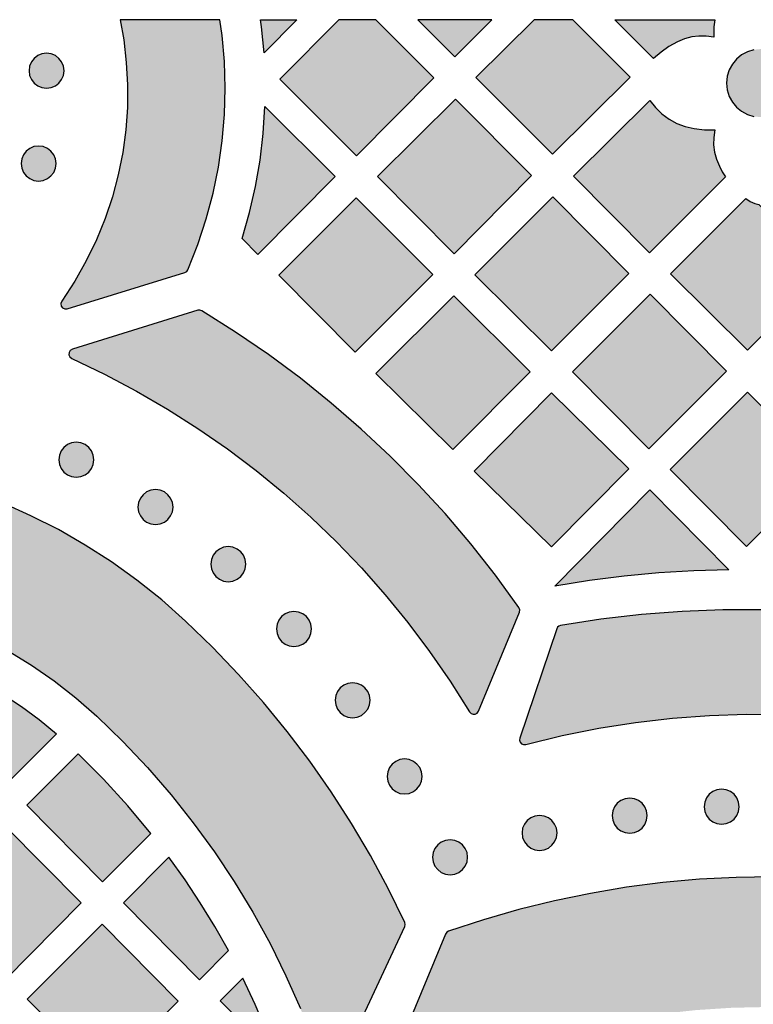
# Model space of a CAD drawing. Header units: millimetres. Extents: x -575 to 893, y -1168 to -690.
# Tile 11 of 72: x -475 to -404, y -784 to -690. Entities that reach past the tile are written whole.
import ezdxf

# ---------------------------------------------------------------- set-up
doc = ezdxf.new("R2010")
doc.units = ezdxf.units.MM
doc.layers.add('pattern', color=7, linetype='Continuous', true_color=0x000000)

msp = doc.modelspace()

# ---------------------------------------------------------------- hatches: boundary and pattern name
at = {"layer": 'pattern'}
for points in [[(-465.245, -689.587), (-464.894, -691.538), (-464.643, -693.693), (-464.526, -695.858), (-464.544, -698.029), (-464.698, -700.197), (-464.987, -702.357), (-465.412, -704.502), (-465.974, -706.625), (-466.675, -708.72), (-467.513, -710.779), (-468.49, -712.796), (-469.606, -714.765), (-470.862, -716.679), (-470.949, -716.913), (-470.913, -717.14), (-470.779, -717.324), (-470.574, -717.428), (-470.325, -717.417), (-459.02, -713.912), (-458.837, -713.813), (-458.719, -713.643), (-457.76, -711.221), (-456.949, -708.762), (-456.288, -706.275), (-455.776, -703.764), (-455.411, -701.237), (-455.194, -698.701), (-455.124, -696.161), (-455.2, -693.624), (-455.422, -691.096), (-455.642, -689.587)], [(-448.225, -689.587), (-451.395, -692.786), (-451.639, -690.277), (-451.743, -689.587)], [(-444.193, -689.587), (-449.875, -695.317), (-442.499, -702.693), (-435.055, -695.184), (-440.653, -689.587)], [(-436.605, -689.587), (-433.036, -693.156), (-429.468, -689.587)], [(-425.4, -689.587), (-431.026, -695.163), (-423.652, -702.535), (-416.164, -695.115), (-421.694, -689.587)], [(-408.031, -689.587), (-408.107, -690.28), (-408.109, -691.285), (-408.854, -691.175), (-409.563, -691.161), (-410.252, -691.248), (-410.936, -691.435), (-411.63, -691.727), (-412.448, -692.179), (-413.205, -692.706), (-413.914, -693.316), (-417.644, -689.587)], [(-400.347, -695.689), (-400.413, -695.029), (-400.604, -694.414), (-400.906, -693.858), (-401.306, -693.374), (-401.79, -692.974), (-402.346, -692.672), (-402.961, -692.481), (-403.621, -692.415), (-404.281, -692.481), (-404.895, -692.672), (-405.451, -692.974), (-405.936, -693.374), (-406.336, -693.858), (-406.638, -694.414), (-406.829, -695.029), (-406.895, -695.689), (-406.829, -696.349), (-406.638, -696.963), (-406.336, -697.52), (-405.936, -698.004), (-405.451, -698.404), (-404.895, -698.706), (-404.281, -698.897), (-403.621, -698.963), (-402.961, -698.897), (-402.346, -698.706), (-401.79, -698.404), (-401.306, -698.004), (-400.906, -697.52), (-400.604, -696.963), (-400.413, -696.349)], [(-470.633, -694.497), (-470.693, -694.049), (-470.863, -693.647), (-471.126, -693.306), (-471.467, -693.042), (-471.869, -692.872), (-472.318, -692.812), (-472.765, -692.872), (-473.168, -693.042), (-473.509, -693.306), (-473.772, -693.647), (-473.942, -694.049), (-474.002, -694.497), (-473.942, -694.945), (-473.772, -695.348), (-473.509, -695.689), (-473.168, -695.952), (-472.765, -696.122), (-472.318, -696.182), (-471.869, -696.122), (-471.467, -695.952), (-471.126, -695.689), (-470.863, -695.348), (-470.693, -694.945)], [(-432.99, -697.246), (-440.493, -704.666), (-433.117, -712.108), (-425.656, -704.581)], [(-408.025, -700.177), (-408.137, -700.922), (-408.15, -701.631), (-408.063, -702.32), (-407.875, -703.004), (-407.583, -703.698), (-407.309, -704.215), (-407.003, -704.713), (-414.313, -712.021), (-421.619, -704.643), (-414.265, -697.359), (-413.732, -698.043), (-413.117, -698.642), (-412.428, -699.151), (-411.678, -699.562), (-410.875, -699.869), (-410.03, -700.066), (-409.031, -700.175)], [(-453.501, -710.654), (-452.781, -708.147), (-452.202, -705.633), (-451.765, -703.101), (-451.466, -700.539), (-451.303, -697.937), (-444.557, -704.68), (-451.983, -712.172)], [(-471.399, -703.43), (-471.459, -702.982), (-471.629, -702.58), (-471.892, -702.239), (-472.233, -701.975), (-472.636, -701.805), (-473.084, -701.745), (-473.532, -701.805), (-473.934, -701.975), (-474.276, -702.239), (-474.539, -702.58), (-474.709, -702.982), (-474.769, -703.43), (-474.709, -703.878), (-474.539, -704.281), (-474.276, -704.622), (-473.934, -704.885), (-473.532, -705.055), (-473.084, -705.115), (-472.636, -705.055), (-472.233, -704.885), (-471.892, -704.622), (-471.629, -704.281), (-471.459, -703.878)], [(-449.978, -714.183), (-442.636, -721.59), (-435.141, -714.097), (-442.515, -706.723)], [(-423.619, -706.628), (-431.128, -714.135), (-423.744, -721.45), (-416.305, -714.012)], [(-405.041, -706.8), (-404.624, -707.075), (-404.172, -707.287), (-403.778, -707.379), (-397.357, -713.861), (-404.886, -721.391), (-412.294, -714.052)], [(-440.631, -723.635), (-433.247, -730.949), (-425.787, -723.489), (-433.137, -716.145)], [(-414.382, -730.883), (-406.905, -723.408), (-414.243, -715.998), (-421.721, -723.473)], [(-469.89, -722.196), (-466.746, -723.698), (-463.673, -725.322), (-460.674, -727.065), (-457.753, -728.922), (-454.912, -730.893), (-452.155, -732.974), (-449.485, -735.161), (-446.906, -737.454), (-444.419, -739.848), (-442.028, -742.34), (-439.737, -744.929), (-437.549, -747.612), (-435.466, -750.385), (-433.492, -753.245), (-431.63, -756.191), (-431.478, -756.349), (-431.285, -756.42), (-431.082, -756.405), (-430.901, -756.306), (-430.773, -756.128), (-426.828, -746.599), (-426.784, -746.362), (-426.876, -746.14), (-429.131, -743.038), (-431.499, -740.03), (-433.976, -737.117), (-436.56, -734.303), (-439.247, -731.591), (-442.034, -728.982), (-444.92, -726.481), (-447.899, -724.09), (-450.969, -721.811), (-454.128, -719.648), (-457.372, -717.602), (-457.561, -717.532), (-457.763, -717.555), (-469.835, -721.296), (-470.042, -721.423), (-470.154, -721.617), (-470.167, -721.838), (-470.08, -722.044)], [(-416.299, -732.811), (-423.735, -740.326), (-431.183, -733.026), (-423.745, -725.51)], [(-397.466, -732.769), (-404.878, -725.429), (-412.321, -732.871), (-404.981, -740.282)], [(-467.768, -731.934), (-467.828, -731.486), (-467.998, -731.083), (-468.262, -730.742), (-468.603, -730.479), (-469.005, -730.309), (-469.453, -730.249), (-469.902, -730.309), (-470.304, -730.479), (-470.646, -730.742), (-470.909, -731.083), (-471.08, -731.486), (-471.14, -731.934), (-471.08, -732.382), (-470.909, -732.785), (-470.646, -733.126), (-470.304, -733.389), (-469.902, -733.559), (-469.453, -733.619), (-469.005, -733.559), (-468.603, -733.389), (-468.262, -733.126), (-467.998, -732.785), (-467.828, -732.382)], [(-560.408, -775.735), (-554.087, -790.999), (-553.939, -791.195), (-553.734, -791.288), (-553.511, -791.279), (-553.314, -791.169), (-553.183, -790.961), (-552.047, -787.674), (-550.772, -784.448), (-549.362, -781.285), (-547.819, -778.19), (-546.146, -775.168), (-544.345, -772.221), (-542.419, -769.355), (-540.371, -766.573), (-538.203, -763.879), (-535.918, -761.278), (-533.518, -758.773), (-531.006, -756.368), (-528.967, -754.603), (-526.854, -752.975), (-524.673, -751.483), (-522.431, -750.128), (-520.134, -748.909), (-517.785, -747.827), (-515.394, -746.882), (-512.964, -746.073), (-510.503, -745.401), (-508.015, -744.865), (-505.507, -744.466), (-502.985, -744.204), (-500.454, -744.077), (-497.921, -744.088), (-495.391, -744.234), (-492.871, -744.517), (-490.367, -744.937), (-487.884, -745.492), (-485.427, -746.184), (-483.004, -747.013), (-480.62, -747.977), (-478.282, -749.078), (-475.994, -750.315), (-473.763, -751.688), (-471.595, -753.198), (-469.495, -754.843), (-467.471, -756.625), (-464.983, -759.043), (-462.607, -761.558), (-460.344, -764.169), (-458.197, -766.869), (-456.167, -769.655), (-454.259, -772.524), (-452.474, -775.472), (-450.816, -778.493), (-449.285, -781.585), (-447.886, -784.743), (-446.619, -787.964), (-445.49, -791.243), (-445.363, -791.448), (-445.17, -791.557), (-444.951, -791.571), (-444.746, -791.485), (-444.594, -791.299), (-437.863, -776.863), (-437.812, -776.66), (-437.863, -776.456), (-439.453, -773.21), (-441.164, -770.033), (-442.994, -766.927), (-444.94, -763.896), (-447.001, -760.943), (-449.174, -758.072), (-451.456, -755.284), (-453.846, -752.585), (-456.34, -749.977), (-458.937, -747.463), (-461.242, -745.423), (-463.625, -743.523), (-466.079, -741.763), (-468.6, -740.142), (-471.181, -738.661), (-473.818, -737.321), (-476.505, -736.119), (-479.236, -735.058), (-482.006, -734.137), (-484.81, -733.355), (-487.641, -732.714), (-490.495, -732.212), (-493.366, -731.85), (-496.248, -731.629), (-499.137, -731.547), (-502.026, -731.605), (-504.91, -731.804), (-507.784, -732.142), (-510.642, -732.621), (-513.478, -733.239), (-516.288, -733.998), (-519.065, -734.897), (-521.805, -735.936), (-524.501, -737.116), (-527.149, -738.436), (-529.742, -739.896), (-532.276, -741.496), (-534.744, -743.236), (-537.142, -745.117), (-539.464, -747.139), (-542.029, -749.58), (-544.494, -752.115), (-546.86, -754.738), (-549.121, -757.448), (-551.278, -760.241), (-553.326, -763.113), (-555.265, -766.063), (-557.091, -769.087), (-558.803, -772.181), (-560.398, -775.344), (-560.45, -775.537)], [(-460.15, -736.491), (-460.21, -736.043), (-460.38, -735.641), (-460.643, -735.3), (-460.984, -735.036), (-461.388, -734.867), (-461.836, -734.806), (-462.283, -734.867), (-462.686, -735.036), (-463.027, -735.3), (-463.291, -735.641), (-463.461, -736.043), (-463.521, -736.491), (-463.461, -736.939), (-463.291, -737.342), (-463.027, -737.683), (-462.686, -737.946), (-462.283, -738.116), (-461.836, -738.176), (-461.388, -738.116), (-460.984, -737.946), (-460.643, -737.683), (-460.38, -737.342), (-460.21, -736.939)], [(-423.421, -744.086), (-414.277, -734.844), (-406.672, -742.522), (-410.047, -742.619), (-413.405, -742.823), (-416.749, -743.135), (-420.087, -743.556)], [(-453.148, -741.981), (-453.208, -741.533), (-453.378, -741.13), (-453.641, -740.789), (-453.983, -740.526), (-454.385, -740.356), (-454.833, -740.296), (-455.281, -740.356), (-455.684, -740.526), (-456.025, -740.789), (-456.288, -741.13), (-456.458, -741.533), (-456.518, -741.981), (-456.458, -742.429), (-456.288, -742.832), (-456.025, -743.173), (-455.684, -743.437), (-455.281, -743.607), (-454.833, -743.668), (-454.385, -743.607), (-453.983, -743.437), (-453.641, -743.173), (-453.378, -742.832), (-453.208, -742.429)], [(-446.83, -748.22), (-446.89, -747.772), (-447.06, -747.369), (-447.324, -747.028), (-447.664, -746.765), (-448.067, -746.595), (-448.515, -746.535), (-448.963, -746.595), (-449.366, -746.765), (-449.707, -747.028), (-449.971, -747.369), (-450.141, -747.772), (-450.202, -748.22), (-450.141, -748.668), (-449.971, -749.07), (-449.707, -749.411), (-449.366, -749.675), (-448.963, -749.844), (-448.515, -749.905), (-448.067, -749.844), (-447.664, -749.675), (-447.324, -749.411), (-447.06, -749.07), (-446.89, -748.668)], [(-426.21, -759.333), (-422.712, -758.476), (-419.192, -757.769), (-415.653, -757.211), (-412.102, -756.803), (-408.541, -756.544), (-404.977, -756.434), (-401.414, -756.472), (-397.856, -756.659), (-394.308, -756.994), (-390.775, -757.478), (-387.261, -758.108), (-383.772, -758.887), (-380.311, -759.812), (-376.884, -760.885), (-373.495, -762.104), (-373.248, -762.132), (-373.038, -762.042), (-372.892, -761.869), (-372.841, -761.646), (-372.91, -761.408), (-379.827, -749.795), (-379.95, -749.653), (-380.119, -749.576), (-383.942, -748.667), (-387.791, -747.908), (-391.661, -747.301), (-395.548, -746.844), (-399.448, -746.539), (-403.356, -746.386), (-407.267, -746.384), (-411.178, -746.534), (-415.084, -746.836), (-418.98, -747.29), (-422.862, -747.897), (-423.033, -747.954), (-423.153, -748.057), (-423.234, -748.219), (-426.79, -758.715), (-426.813, -758.928), (-426.746, -759.118), (-426.61, -759.263), (-426.425, -759.342)], [(-471.372, -758.3), (-476.214, -763.155), (-483.526, -755.753), (-480.21, -752.429), (-478.319, -753.43), (-476.495, -754.514), (-474.734, -755.684), (-473.028, -756.945)], [(-441.189, -755.076), (-441.249, -754.628), (-441.419, -754.225), (-441.682, -753.884), (-442.023, -753.621), (-442.426, -753.451), (-442.873, -753.391), (-443.322, -753.451), (-443.724, -753.621), (-444.065, -753.884), (-444.328, -754.225), (-444.498, -754.628), (-444.558, -755.076), (-444.498, -755.524), (-444.328, -755.926), (-444.065, -756.267), (-443.724, -756.531), (-443.322, -756.701), (-442.873, -756.761), (-442.426, -756.701), (-442.023, -756.531), (-441.682, -756.267), (-441.419, -755.926), (-441.249, -755.524)], [(-469.273, -760.22), (-474.216, -765.177), (-466.928, -772.555), (-462.279, -767.894), (-464.496, -765.23), (-466.825, -762.675)], [(-436.187, -762.412), (-436.247, -761.964), (-436.417, -761.562), (-436.68, -761.221), (-437.021, -760.957), (-437.424, -760.787), (-437.871, -760.727), (-438.32, -760.787), (-438.722, -760.957), (-439.063, -761.221), (-439.326, -761.562), (-439.496, -761.964), (-439.556, -762.412), (-439.496, -762.86), (-439.326, -763.263), (-439.063, -763.604), (-438.722, -763.867), (-438.32, -764.037), (-437.871, -764.097), (-437.424, -764.037), (-437.021, -763.867), (-436.68, -763.604), (-436.417, -763.263), (-436.247, -762.86)], [(-405.685, -765.323), (-405.745, -764.875), (-405.915, -764.473), (-406.179, -764.132), (-406.519, -763.868), (-406.922, -763.698), (-407.37, -763.638), (-407.818, -763.698), (-408.221, -763.868), (-408.561, -764.132), (-408.825, -764.473), (-408.994, -764.875), (-409.055, -765.323), (-408.994, -765.771), (-408.825, -766.174), (-408.561, -766.515), (-408.221, -766.778), (-407.818, -766.948), (-407.37, -767.008), (-406.922, -766.948), (-406.519, -766.778), (-406.179, -766.515), (-405.915, -766.174), (-405.745, -765.771)], [(-414.532, -766.184), (-414.592, -765.736), (-414.762, -765.333), (-415.025, -764.992), (-415.366, -764.729), (-415.768, -764.559), (-416.217, -764.499), (-416.664, -764.559), (-417.067, -764.729), (-417.408, -764.992), (-417.672, -765.333), (-417.841, -765.736), (-417.901, -766.184), (-417.841, -766.632), (-417.672, -767.034), (-417.408, -767.375), (-417.067, -767.639), (-416.664, -767.808), (-416.217, -767.868), (-415.768, -767.808), (-415.366, -767.639), (-415.025, -767.375), (-414.762, -767.034), (-414.592, -766.632)], [(-423.205, -767.847), (-423.265, -767.398), (-423.435, -766.996), (-423.699, -766.654), (-424.039, -766.39), (-424.442, -766.22), (-424.89, -766.16), (-425.338, -766.22), (-425.741, -766.39), (-426.082, -766.654), (-426.345, -766.996), (-426.515, -767.398), (-426.575, -767.847), (-426.515, -768.295), (-426.345, -768.697), (-426.082, -769.038), (-425.741, -769.302), (-425.338, -769.471), (-424.89, -769.531), (-424.442, -769.471), (-424.039, -769.302), (-423.699, -769.038), (-423.435, -768.697), (-423.265, -768.295)], [(-476.293, -781.987), (-468.984, -774.581), (-476.255, -767.221), (-483.601, -774.589)], [(-431.807, -770.185), (-431.867, -769.737), (-432.037, -769.335), (-432.301, -768.994), (-432.642, -768.73), (-433.045, -768.561), (-433.494, -768.5), (-433.941, -768.561), (-434.344, -768.73), (-434.685, -768.994), (-434.949, -769.335), (-435.118, -769.737), (-435.179, -770.185), (-435.118, -770.634), (-434.949, -771.037), (-434.685, -771.379), (-434.344, -771.642), (-433.941, -771.812), (-433.494, -771.872), (-433.045, -771.812), (-432.642, -771.642), (-432.301, -771.379), (-432.037, -771.037), (-431.867, -770.634)], [(-454.819, -779.17), (-456.133, -776.844), (-457.523, -774.571), (-458.99, -772.348), (-460.538, -770.171), (-464.93, -774.577), (-457.618, -781.979)], [(-347.783, -864.741), (-346.613, -861.322), (-345.575, -857.865), (-344.674, -854.375), (-343.907, -850.855), (-343.276, -847.31), (-342.782, -843.743), (-342.425, -840.158), (-342.206, -836.559), (-342.125, -832.951), (-342.183, -829.337), (-342.371, -826.265), (-342.712, -823.236), (-343.203, -820.256), (-343.839, -817.328), (-344.617, -814.455), (-345.534, -811.643), (-346.584, -808.893), (-347.765, -806.212), (-349.072, -803.602), (-350.502, -801.067), (-352.05, -798.611), (-353.714, -796.238), (-355.488, -793.952), (-357.369, -791.758), (-359.354, -789.657), (-361.438, -787.656), (-363.618, -785.757), (-365.889, -783.964), (-368.248, -782.282), (-370.692, -780.714), (-373.215, -779.263), (-375.815, -777.935), (-378.487, -776.733), (-381.227, -775.66), (-384.033, -774.721), (-386.899, -773.92), (-389.822, -773.26), (-392.798, -772.745), (-395.823, -772.379), (-398.894, -772.167), (-402.434, -772.08), (-405.97, -772.128), (-409.498, -772.311), (-413.013, -772.628), (-416.513, -773.078), (-419.993, -773.661), (-423.45, -774.376), (-426.879, -775.222), (-430.277, -776.199), (-433.639, -777.307), (-433.815, -777.408), (-433.926, -777.578), (-440.248, -792.841), (-440.283, -793.083), (-440.203, -793.295), (-440.039, -793.446), (-439.823, -793.509), (-439.583, -793.454), (-436.456, -791.933), (-433.273, -790.553), (-430.04, -789.314), (-426.76, -788.216), (-423.44, -787.262), (-420.083, -786.452), (-416.694, -785.787), (-413.278, -785.268), (-409.84, -784.896), (-406.384, -784.672), (-402.916, -784.597), (-399.439, -784.673), (-396.749, -784.867), (-394.104, -785.209), (-391.508, -785.696), (-388.964, -786.324), (-386.477, -787.087), (-384.053, -787.982), (-381.693, -789.005), (-379.403, -790.151), (-377.187, -791.416), (-375.05, -792.797), (-372.994, -794.288), (-371.025, -795.886), (-369.146, -797.586), (-367.362, -799.385), (-365.677, -801.277), (-364.095, -803.259), (-362.62, -805.327), (-361.257, -807.476), (-360.01, -809.702), (-358.882, -812.001), (-357.878, -814.369), (-357.003, -816.801), (-356.26, -819.294), (-355.653, -821.842), (-355.187, -824.443), (-354.866, -827.091), (-354.694, -829.783), (-354.645, -833.251), (-354.744, -836.71), (-354.99, -840.156), (-355.381, -843.583), (-355.917, -846.988), (-356.596, -850.366), (-357.418, -853.712), (-358.382, -857.021), (-359.486, -860.29), (-360.73, -863.513), (-362.112, -866.685), (-363.631, -869.803), (-363.685, -870.037), (-363.627, -870.252), (-363.482, -870.416), (-363.277, -870.501), (-363.038, -870.476), (-348.072, -865.029), (-347.891, -864.92)], [(-466.969, -776.621), (-474.182, -783.857), (-466.836, -791.223), (-459.657, -784.024)], [(-453.448, -781.818), (-455.622, -784), (-450.141, -789.548), (-451.151, -786.931), (-452.252, -784.356)]]:
    msp.add_hatch(color=256, dxfattribs=at).paths.add_polyline_path(points, flags=0)

# ---------------------------------------------------------------- linework, layer by layer
at = {"layer": 'pattern', "linetype": 'Continuous'}
for points in [[(-465.245, -689.587), (-464.894, -691.538), (-464.643, -693.693), (-464.526, -695.858), (-464.544, -698.029), (-464.698, -700.197), (-464.987, -702.357), (-465.412, -704.502), (-465.974, -706.625), (-466.675, -708.72), (-467.513, -710.779), (-468.49, -712.796), (-469.606, -714.765), (-470.862, -716.679), (-470.949, -716.913), (-470.913, -717.14), (-470.779, -717.324), (-470.574, -717.428), (-470.325, -717.417), (-459.02, -713.912), (-458.837, -713.813), (-458.719, -713.643), (-457.76, -711.221), (-456.949, -708.762), (-456.288, -706.275), (-455.776, -703.764), (-455.411, -701.237), (-455.194, -698.701), (-455.124, -696.161), (-455.2, -693.624), (-455.422, -691.096), (-455.642, -689.587)], [(-448.225, -689.587), (-451.395, -692.786), (-451.639, -690.277), (-451.743, -689.587)], [(-444.193, -689.587), (-449.875, -695.317), (-442.499, -702.693), (-435.055, -695.184), (-440.653, -689.587)], [(-436.605, -689.587), (-433.036, -693.156), (-429.468, -689.587)], [(-425.4, -689.587), (-431.026, -695.163), (-423.652, -702.535), (-416.164, -695.115), (-421.694, -689.587)], [(-408.031, -689.587), (-408.107, -690.28), (-408.109, -691.285), (-408.854, -691.175), (-409.563, -691.161), (-410.252, -691.248), (-410.936, -691.435), (-411.63, -691.727), (-412.448, -692.179), (-413.205, -692.706), (-413.914, -693.316), (-417.644, -689.587)]]:
    msp.add_lwpolyline(points, close=True, dxfattribs=at)
at = {"layer": 'pattern'}
for points in [[(-404.281, -692.481), (-404.895, -692.672), (-405.451, -692.974), (-405.936, -693.374), (-406.336, -693.858), (-406.638, -694.414), (-406.829, -695.029), (-406.895, -695.689), (-406.829, -696.349), (-406.638, -696.963), (-406.336, -697.52), (-405.936, -698.004), (-405.451, -698.404), (-404.895, -698.706), (-404.281, -698.897)], [(-444.594, -791.299), (-437.863, -776.863), (-437.812, -776.66), (-437.863, -776.456), (-439.453, -773.21), (-441.164, -770.033), (-442.994, -766.927), (-444.94, -763.896), (-447.001, -760.943), (-449.174, -758.072), (-451.456, -755.284), (-453.846, -752.585), (-456.34, -749.977), (-458.937, -747.463), (-461.242, -745.423), (-463.625, -743.523), (-466.079, -741.763), (-468.6, -740.142), (-471.181, -738.661), (-473.818, -737.321), (-476.505, -736.119)], [(-403.356, -746.386), (-407.267, -746.384), (-411.178, -746.534), (-415.084, -746.836), (-418.98, -747.29), (-422.862, -747.897), (-423.033, -747.954), (-423.153, -748.057), (-423.234, -748.219), (-426.79, -758.715), (-426.813, -758.928), (-426.746, -759.118), (-426.61, -759.263), (-426.425, -759.342), (-426.21, -759.333), (-422.712, -758.476), (-419.192, -757.769), (-415.653, -757.211), (-412.102, -756.803), (-408.541, -756.544), (-404.977, -756.434), (-401.414, -756.472)], [(-475.994, -750.315), (-473.763, -751.688), (-471.595, -753.198), (-469.495, -754.843), (-467.471, -756.625), (-464.983, -759.043), (-462.607, -761.558), (-460.344, -764.169), (-458.197, -766.869), (-456.167, -769.655), (-454.259, -772.524), (-452.474, -775.472), (-450.816, -778.493), (-449.285, -781.585), (-447.886, -784.743)], [(-402.434, -772.08), (-405.97, -772.128), (-409.498, -772.311), (-413.013, -772.628), (-416.513, -773.078), (-419.993, -773.661), (-423.45, -774.376), (-426.879, -775.222), (-430.277, -776.199), (-433.639, -777.307), (-433.815, -777.408), (-433.926, -777.578), (-440.248, -792.841)]]:
    msp.add_lwpolyline(points, dxfattribs=at)
for points in [[(-470.633, -694.497), (-470.693, -694.049), (-470.863, -693.647), (-471.126, -693.306), (-471.467, -693.042), (-471.869, -692.872), (-472.318, -692.812), (-472.765, -692.872), (-473.168, -693.042), (-473.509, -693.306), (-473.772, -693.647), (-473.942, -694.049), (-474.002, -694.497), (-473.942, -694.945), (-473.772, -695.348), (-473.509, -695.689), (-473.168, -695.952), (-472.765, -696.122), (-472.318, -696.182), (-471.869, -696.122), (-471.467, -695.952), (-471.126, -695.689), (-470.863, -695.348), (-470.693, -694.945)], [(-432.99, -697.246), (-440.493, -704.666), (-433.117, -712.108), (-425.656, -704.581)], [(-408.025, -700.177), (-408.137, -700.922), (-408.15, -701.631), (-408.063, -702.32), (-407.875, -703.004), (-407.583, -703.698), (-407.309, -704.215), (-407.003, -704.713), (-414.313, -712.021), (-421.619, -704.643), (-414.265, -697.359), (-413.732, -698.043), (-413.117, -698.642), (-412.428, -699.151), (-411.678, -699.562), (-410.875, -699.869), (-410.03, -700.066), (-409.031, -700.175)], [(-453.501, -710.654), (-452.781, -708.147), (-452.202, -705.633), (-451.765, -703.101), (-451.466, -700.539), (-451.303, -697.937), (-444.557, -704.68), (-451.983, -712.172)], [(-471.399, -703.43), (-471.459, -702.982), (-471.629, -702.58), (-471.892, -702.239), (-472.233, -701.975), (-472.636, -701.805), (-473.084, -701.745), (-473.532, -701.805), (-473.934, -701.975), (-474.276, -702.239), (-474.539, -702.58), (-474.709, -702.982), (-474.769, -703.43), (-474.709, -703.878), (-474.539, -704.281), (-474.276, -704.622), (-473.934, -704.885), (-473.532, -705.055), (-473.084, -705.115), (-472.636, -705.055), (-472.233, -704.885), (-471.892, -704.622), (-471.629, -704.281), (-471.459, -703.878)], [(-449.978, -714.183), (-442.636, -721.59), (-435.141, -714.097), (-442.515, -706.723)], [(-423.619, -706.628), (-431.128, -714.135), (-423.744, -721.45), (-416.305, -714.012)], [(-405.041, -706.8), (-404.624, -707.075), (-404.172, -707.287), (-403.778, -707.379), (-397.357, -713.861), (-404.886, -721.391), (-412.294, -714.052)], [(-440.631, -723.635), (-433.247, -730.949), (-425.787, -723.489), (-433.137, -716.145)], [(-414.382, -730.883), (-406.905, -723.408), (-414.243, -715.998), (-421.721, -723.473)], [(-469.89, -722.196), (-466.746, -723.698), (-463.673, -725.322), (-460.674, -727.065), (-457.753, -728.922), (-454.912, -730.893), (-452.155, -732.974), (-449.485, -735.161), (-446.906, -737.454), (-444.419, -739.848), (-442.028, -742.34), (-439.737, -744.929), (-437.549, -747.612), (-435.466, -750.385), (-433.492, -753.245), (-431.63, -756.191), (-431.478, -756.349), (-431.285, -756.42), (-431.082, -756.405), (-430.901, -756.306), (-430.773, -756.128), (-426.828, -746.599), (-426.784, -746.362), (-426.876, -746.14), (-429.131, -743.038), (-431.499, -740.03), (-433.976, -737.117), (-436.56, -734.303), (-439.247, -731.591), (-442.034, -728.982), (-444.92, -726.481), (-447.899, -724.09), (-450.969, -721.811), (-454.128, -719.648), (-457.372, -717.602), (-457.561, -717.532), (-457.763, -717.555), (-469.835, -721.296), (-470.042, -721.423), (-470.154, -721.617), (-470.167, -721.838), (-470.08, -722.044)], [(-416.299, -732.811), (-423.735, -740.326), (-431.183, -733.026), (-423.745, -725.51)], [(-397.466, -732.769), (-404.878, -725.429), (-412.321, -732.871), (-404.981, -740.282)], [(-467.768, -731.934), (-467.828, -731.486), (-467.998, -731.083), (-468.262, -730.742), (-468.603, -730.479), (-469.005, -730.309), (-469.453, -730.249), (-469.902, -730.309), (-470.304, -730.479), (-470.646, -730.742), (-470.909, -731.083), (-471.08, -731.486), (-471.14, -731.934), (-471.08, -732.382), (-470.909, -732.785), (-470.646, -733.126), (-470.304, -733.389), (-469.902, -733.559), (-469.453, -733.619), (-469.005, -733.559), (-468.603, -733.389), (-468.262, -733.126), (-467.998, -732.785), (-467.828, -732.382)], [(-460.15, -736.491), (-460.21, -736.043), (-460.38, -735.641), (-460.643, -735.3), (-460.984, -735.036), (-461.388, -734.867), (-461.836, -734.806), (-462.283, -734.867), (-462.686, -735.036), (-463.027, -735.3), (-463.291, -735.641), (-463.461, -736.043), (-463.521, -736.491), (-463.461, -736.939), (-463.291, -737.342), (-463.027, -737.683), (-462.686, -737.946), (-462.283, -738.116), (-461.836, -738.176), (-461.388, -738.116), (-460.984, -737.946), (-460.643, -737.683), (-460.38, -737.342), (-460.21, -736.939)], [(-423.421, -744.086), (-414.277, -734.844), (-406.672, -742.522), (-410.047, -742.619), (-413.405, -742.823), (-416.749, -743.135), (-420.087, -743.556)], [(-453.148, -741.981), (-453.208, -741.533), (-453.378, -741.13), (-453.641, -740.789), (-453.983, -740.526), (-454.385, -740.356), (-454.833, -740.296), (-455.281, -740.356), (-455.684, -740.526), (-456.025, -740.789), (-456.288, -741.13), (-456.458, -741.533), (-456.518, -741.981), (-456.458, -742.429), (-456.288, -742.832), (-456.025, -743.173), (-455.684, -743.437), (-455.281, -743.607), (-454.833, -743.668), (-454.385, -743.607), (-453.983, -743.437), (-453.641, -743.173), (-453.378, -742.832), (-453.208, -742.429)], [(-446.83, -748.22), (-446.89, -747.772), (-447.06, -747.369), (-447.324, -747.028), (-447.664, -746.765), (-448.067, -746.595), (-448.515, -746.535), (-448.963, -746.595), (-449.366, -746.765), (-449.707, -747.028), (-449.971, -747.369), (-450.141, -747.772), (-450.202, -748.22), (-450.141, -748.668), (-449.971, -749.07), (-449.707, -749.411), (-449.366, -749.675), (-448.963, -749.844), (-448.515, -749.905), (-448.067, -749.844), (-447.664, -749.675), (-447.324, -749.411), (-447.06, -749.07), (-446.89, -748.668)], [(-471.372, -758.3), (-476.214, -763.155), (-483.526, -755.753), (-480.21, -752.429), (-478.319, -753.43), (-476.495, -754.514), (-474.734, -755.684), (-473.028, -756.945)], [(-441.189, -755.076), (-441.249, -754.628), (-441.419, -754.225), (-441.682, -753.884), (-442.023, -753.621), (-442.426, -753.451), (-442.873, -753.391), (-443.322, -753.451), (-443.724, -753.621), (-444.065, -753.884), (-444.328, -754.225), (-444.498, -754.628), (-444.558, -755.076), (-444.498, -755.524), (-444.328, -755.926), (-444.065, -756.267), (-443.724, -756.531), (-443.322, -756.701), (-442.873, -756.761), (-442.426, -756.701), (-442.023, -756.531), (-441.682, -756.267), (-441.419, -755.926), (-441.249, -755.524)], [(-469.273, -760.22), (-474.216, -765.177), (-466.928, -772.555), (-462.279, -767.894), (-464.496, -765.23), (-466.825, -762.675)], [(-436.187, -762.412), (-436.247, -761.964), (-436.417, -761.562), (-436.68, -761.221), (-437.021, -760.957), (-437.424, -760.787), (-437.871, -760.727), (-438.32, -760.787), (-438.722, -760.957), (-439.063, -761.221), (-439.326, -761.562), (-439.496, -761.964), (-439.556, -762.412), (-439.496, -762.86), (-439.326, -763.263), (-439.063, -763.604), (-438.722, -763.867), (-438.32, -764.037), (-437.871, -764.097), (-437.424, -764.037), (-437.021, -763.867), (-436.68, -763.604), (-436.417, -763.263), (-436.247, -762.86)], [(-405.685, -765.323), (-405.745, -764.875), (-405.915, -764.473), (-406.179, -764.132), (-406.519, -763.868), (-406.922, -763.698), (-407.37, -763.638), (-407.818, -763.698), (-408.221, -763.868), (-408.561, -764.132), (-408.825, -764.473), (-408.994, -764.875), (-409.055, -765.323), (-408.994, -765.771), (-408.825, -766.174), (-408.561, -766.515), (-408.221, -766.778), (-407.818, -766.948), (-407.37, -767.008), (-406.922, -766.948), (-406.519, -766.778), (-406.179, -766.515), (-405.915, -766.174), (-405.745, -765.771)], [(-414.532, -766.184), (-414.592, -765.736), (-414.762, -765.333), (-415.025, -764.992), (-415.366, -764.729), (-415.768, -764.559), (-416.217, -764.499), (-416.664, -764.559), (-417.067, -764.729), (-417.408, -764.992), (-417.672, -765.333), (-417.841, -765.736), (-417.901, -766.184), (-417.841, -766.632), (-417.672, -767.034), (-417.408, -767.375), (-417.067, -767.639), (-416.664, -767.808), (-416.217, -767.868), (-415.768, -767.808), (-415.366, -767.639), (-415.025, -767.375), (-414.762, -767.034), (-414.592, -766.632)], [(-423.205, -767.847), (-423.265, -767.398), (-423.435, -766.996), (-423.699, -766.654), (-424.039, -766.39), (-424.442, -766.22), (-424.89, -766.16), (-425.338, -766.22), (-425.741, -766.39), (-426.082, -766.654), (-426.345, -766.996), (-426.515, -767.398), (-426.575, -767.847), (-426.515, -768.295), (-426.345, -768.697), (-426.082, -769.038), (-425.741, -769.302), (-425.338, -769.471), (-424.89, -769.531), (-424.442, -769.471), (-424.039, -769.302), (-423.699, -769.038), (-423.435, -768.697), (-423.265, -768.295)], [(-476.293, -781.987), (-468.984, -774.581), (-476.255, -767.221), (-483.601, -774.589)], [(-431.807, -770.185), (-431.867, -769.737), (-432.037, -769.335), (-432.301, -768.994), (-432.642, -768.73), (-433.045, -768.561), (-433.494, -768.5), (-433.941, -768.561), (-434.344, -768.73), (-434.685, -768.994), (-434.949, -769.335), (-435.118, -769.737), (-435.179, -770.185), (-435.118, -770.634), (-434.949, -771.037), (-434.685, -771.379), (-434.344, -771.642), (-433.941, -771.812), (-433.494, -771.872), (-433.045, -771.812), (-432.642, -771.642), (-432.301, -771.379), (-432.037, -771.037), (-431.867, -770.634)], [(-454.819, -779.17), (-456.133, -776.844), (-457.523, -774.571), (-458.99, -772.348), (-460.538, -770.171), (-464.93, -774.577), (-457.618, -781.979)], [(-466.969, -776.621), (-474.182, -783.857), (-466.836, -791.223), (-459.657, -784.024)], [(-453.448, -781.818), (-455.622, -784), (-450.141, -789.548), (-451.151, -786.931), (-452.252, -784.356)]]:
    msp.add_lwpolyline(points, close=True, dxfattribs=at)

doc.saveas('drawing.dxf')
